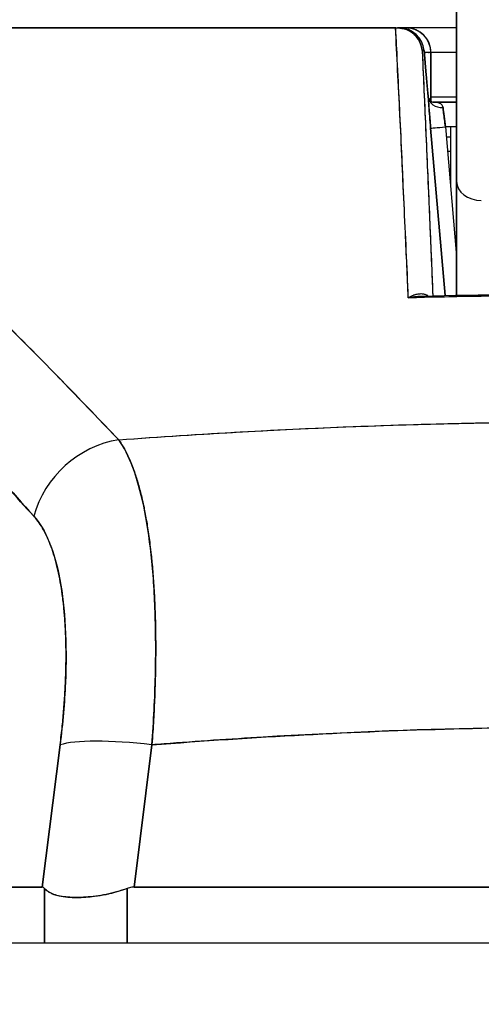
# Model space of a CAD drawing. Extents: x 785 to 1232, y 18 to 306.
# Tile 98 of 232: x 1038.605 to 1038.973, y 108.903 to 109.686. Entities that reach past the tile are written whole.
import ezdxf

# ---------------------------------------------------------------- set-up
doc = ezdxf.new("R2010")
doc.units = 0
doc.header["$LTSCALE"] = 4
doc.header["$MEASUREMENT"] = 0
doc.layers.get('0').update_dxf_attribs({"linetype": 'CONTINUOUS'})
doc.layers.get('DEFPOINTS').update_dxf_attribs({"linetype": 'CONTINUOUS'})
doc.styles.add('ROMANS', font='romans.shx')
doc.dimstyles.new('Default (ANSI)', dxfattribs={"dimscale": 20, "dimtxt": 0.07, "dimasz": 0.07, "dimexe": 0.125, "dimexo": 0.0625, "dimgap": 0.031496, "dimtad": 0, "dimtih": 1, "dimtoh": 1, "dimrnd": 1e-08, "dimzin": 0, "dimdsep": 46, "dimtxsty": 'ROMANS', "dimblk": 'Filled-1', "dimcen": 0.09, "dimdle": 0.393701, "dimclrd": 256, "dimclre": 256, "dimclrt": 256, "dimadec": 0, "dimazin": 0, "dimtfac": 0.928571, "dimtofl": 0, "dimtmove": 0, "dimatfit": 3, "dimfxl": 1, "dimtolj": 1, "dimtzin": 0, "dimlwd": -1, "dimlwe": -1, "dimarcsym": 0})

# ---------------------------------------------------------------- blocks, each defined once
blk = doc.blocks.new('Filled-1')
at = {"color": 0}
for p, q in [((0, 0), (-1, 0.17857)), ((-1, 0.17857), (-1, -0.17857)), ((-1, 0), (0, 0)), ((-1, -0.17857), (0, 0))]:
    blk.add_line(p, q, dxfattribs=at)
at = {"color": 0, "flags": 128}
blk.add_lwpolyline([(-1, -0.17857), (0, 0), (-1, 0.17857), (-1, -0.17857)], dxfattribs=at)
at = {"color": 0}
blk.add_solid([(-1, -0.17857), (0, 0), (-1, 0.17857), (-1, -0.17857)], dxfattribs=at)
blk = doc.blocks.new('*D11')
at = {"transparency": 16777216}
for p, q in [((1040.88786, 109.74667), (1040.88786, 116.19705)), ((1045.13786, 109.74667), (1045.13786, 116.19705)), ((1038.88786, 113.69705), (1036.64723, 113.69705)), ((1047.13786, 113.69705), (1049.13786, 113.69705))]:
    blk.add_line(p, q, dxfattribs=at)
at = {"layer": 'DEFPOINTS', "color": 0, "transparency": 16777216}
for p in [(1045.13786, 113.69705), (1040.88786, 108.49667), (1045.13786, 108.49667)]:
    blk.add_point(p, dxfattribs=at)
at = {"transparency": 16777216, "xscale": 2, "yscale": 2, "zscale": 2}
blk.add_blockref('Filled-1', (1040.88786, 113.69705), dxfattribs=at)
at = {"transparency": 16777216, "xscale": 2, "yscale": 2, "zscale": 2, "rotation": 180}
blk.add_blockref('Filled-1', (1045.13786, 113.69705), dxfattribs=at)
at = {"transparency": 16777216, "insert": (1032.96969, 113.69705), "char_height": 2, "attachment_point": 5, "style": 'ROMANS'}
blk.add_mtext('\\A1;4.25', dxfattribs=at)
blk = doc.blocks.new('*D13')
at = {"transparency": 16777216}
for p, q in [((1008.82536, 109.71542), (1008.82536, 123.99923)), ((1077.20036, 109.71542), (1077.20036, 123.99923)), ((1010.22536, 121.49923), (1032.85269, 121.49923)), ((1075.80036, 121.49923), (1053.17303, 121.49923))]:
    blk.add_line(p, q, dxfattribs=at)
at = {"layer": 'DEFPOINTS', "color": 0, "transparency": 16777216}
for p in [(1008.82536, 121.49923), (1008.82536, 108.46542), (1077.20036, 108.46542)]:
    blk.add_point(p, dxfattribs=at)
at = {"transparency": 16777216, "xscale": 1.400000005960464, "yscale": 1.400000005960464, "zscale": 1.400000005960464, "rotation": 180}
blk.add_blockref('Filled-1', (1008.82536, 121.49923), dxfattribs=at)
at = {"transparency": 16777216, "xscale": 1.400000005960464, "yscale": 1.400000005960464, "zscale": 1.400000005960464}
blk.add_blockref('Filled-1', (1077.20036, 121.49923), dxfattribs=at)
at = {"transparency": 16777216, "insert": (1043.01286, 121.49923), "char_height": 1.4, "attachment_point": 5, "style": 'ROMANS'}
blk.add_mtext('\\A1;\\fTahoma|b0|i0;\\H1.8200;(68.37)\\P\\fTahoma|b0|i0;\\H1.8200;OPENING WIDTH', dxfattribs=at)

msp = doc.modelspace()

# ---------------------------------------------------------------- hatches: boundary and pattern name
h = msp.add_hatch()
h.set_pattern_fill('ANSI31', color=256, scale=26, angle=90.00021, style=0)
h.set_pattern_definition([(135.0002, (777.5955, 28.138), (-2.29809, -2.298105), [])])
edge = h.paths.add_edge_path()
edge.add_line((1041.84236, 108.75367), (1041.84236, 108.70075))
edge.add_line((1041.84236, 108.70075), (1041.84236, 108.07642))
edge.add_line((1041.84236, 108.07642), (1041.94636, 108.07642))
edge.add_line((1041.94636, 108.07642), (1041.94636, 108.75367))
edge.add_ellipse((1041.74861, 108.75367), major_axis=(0.19775, 0), ratio=1, start_angle=0, end_angle=90)
edge.add_line((1041.74861, 108.95142), (1007.14411, 108.95142))
edge.add_ellipse((1007.14411, 108.75367), major_axis=(0, 0.19775), ratio=1, start_angle=0, end_angle=90)
edge.add_line((1006.94636, 108.75367), (1006.94636, 108.20142))
edge.add_line((1006.94636, 108.20142), (1007.05036, 108.20142))
edge.add_line((1007.05036, 108.20142), (1007.05036, 108.75367))
edge.add_ellipse((1007.14411, 108.75367), major_axis=(-0.09375, 0), ratio=1, start_angle=270, end_angle=360, ccw=False)
edge.add_line((1007.14411, 108.84742), (1008.23074, 108.84742))
edge.add_line((1008.23074, 108.84742), (1008.88699, 108.84742))
edge.add_line((1008.88699, 108.84742), (1041.07674, 108.84742))
edge.add_line((1041.07674, 108.84742), (1041.73299, 108.84742))
edge.add_line((1041.73299, 108.84742), (1041.74861, 108.84742))
edge.add_ellipse((1041.74861, 108.75367), major_axis=(0, 0.09375), ratio=1, start_angle=280.46359, end_angle=360, ccw=False)
edge.add_ellipse((1041.74861, 108.75367), major_axis=(0.09219, 0.01703), ratio=1, start_angle=349.53641, end_angle=360, ccw=False)

# ---------------------------------------------------------------- linework, layer by layer
for p, q in [((1038.95325, 109.72743), (1038.95325, 109.55757)), ((1038.23993, 109.67976), (1038.90471, 109.67976)), ((1038.90476, 109.67976), (1038.90614, 109.67976)), ((1038.90778, 109.67976), (1038.90614, 109.67976)), ((1038.90638, 109.67976), (1038.90778, 109.67976)), ((1038.91308, 109.67976), (1038.90778, 109.67976)), ((1038.91308, 109.67976), (1038.91312, 109.67976)), ((1038.91312, 109.67976), (1038.91308, 109.67976)), ((1038.95325, 109.67976), (1038.91312, 109.67976)), ((1038.92581, 109.66177), (1038.92739, 109.66177)), ((1038.92739, 109.66177), (1038.92581, 109.66177)), ((1038.92908, 109.64208), (1038.92739, 109.66177)), ((1038.92739, 109.66177), (1038.92908, 109.64208)), ((1038.92909, 109.64208), (1038.9274, 109.66176)), ((1038.90574, 109.66008), (1038.90557, 109.66008)), ((1038.90574, 109.66008), (1038.90557, 109.66008)), ((1038.93276, 109.66008), (1038.92754, 109.66008)), ((1038.93281, 109.66008), (1038.93276, 109.66008)), ((1038.93276, 109.66008), (1038.93281, 109.66008)), ((1038.93276, 109.62162), (1038.93276, 109.66008)), ((1038.93276, 109.66008), (1038.93276, 109.62162)), ((1038.9328, 109.62158), (1038.9328, 109.66008)), ((1038.93281, 109.66008), (1038.93281, 109.62158)), ((1038.95325, 109.66008), (1038.93281, 109.66008)), ((1038.9067, 109.64039), (1038.90658, 109.64039)), ((1038.90658, 109.64039), (1038.9067, 109.64039)), ((1038.95325, 109.62464), (1038.93281, 109.62464)), ((1038.90763, 109.62071), (1038.90765, 109.62071)), ((1038.95325, 109.62071), (1038.93452, 109.62071)), ((1038.93452, 109.62071), (1038.95325, 109.62071)), ((1038.94283, 109.61283), (1038.94283, 109.61283)), ((1038.93258, 109.60001), (1038.94406, 109.46682)), ((1038.94406, 109.46682), (1038.93258, 109.60001)), ((1038.95325, 109.60102), (1038.94436, 109.60102)), ((1038.94436, 109.60102), (1038.95325, 109.49784)), ((1038.94849, 109.60102), (1038.94849, 109.55312)), ((1038.93317, 109.59315), (1038.93317, 109.59315)), ((1038.94504, 109.59315), (1038.94849, 109.59315)), ((1038.93419, 109.58134), (1038.93419, 109.58134)), ((1038.94849, 109.58134), (1038.94606, 109.58134)), ((1038.95325, 109.55757), (1038.95325, 109.467)), ((1038.95325, 109.467), (1038.95325, 109.55757)), ((1038.93758, 109.54197), (1038.93758, 109.54197)), ((1038.93928, 109.52228), (1038.93928, 109.52228)), ((1038.87368, 109.36263), (1038.87368, 109.36264)), ((1038.87368, 109.36264), (1038.87368, 109.36263)), ((1038.71282, 109.14827), (1038.71281, 109.14827)), ((1038.64029, 109.13646), (1038.64028, 109.13646)), ((1038.71229, 109.13646), (1038.71228, 109.13646)), ((1038.63835, 109.11677), (1038.63836, 109.11677)), ((1038.71111, 109.11677), (1038.71112, 109.11677)), ((1038.63746, 109.10925), (1038.62327, 108.99607)), ((1038.62327, 108.99607), (1038.63746, 109.10925)), ((1038.6964, 108.99607), (1038.71058, 109.10925)), ((1038.71058, 109.10925), (1038.6964, 108.99607)), ((1038.63347, 109.0774), (1038.63347, 109.0774)), ((1038.63347, 109.0774), (1038.63347, 109.0774)), ((1038.63001, 109.04984), (1038.63001, 109.04984)), ((1038.63001, 109.04984), (1038.63001, 109.04984)), ((1038.62754, 109.03016), (1038.62754, 109.03016)), ((1038.13352, 108.99607), (1038.62327, 108.99607)), ((1038.62327, 108.99607), (1038.13352, 108.99607)), ((1038.62511, 108.95142), (1038.62511, 108.995)), ((1038.62511, 108.995), (1038.62511, 108.95142)), ((1038.69081, 108.95142), (1038.69081, 108.995)), ((1038.69081, 108.995), (1038.69081, 108.95142)), ((1038.6964, 108.99607), (1039.44133, 108.99607)), ((1039.44133, 108.99607), (1038.6964, 108.99607)), ((1041.74861, 108.95142), (1007.14411, 108.95142))]:
    msp.add_line(p, q)
for centre, start, end in [((1038.90778, 109.66008), 4.90609, 90), ((1038.91308, 109.66008), 0, 90), ((1038.91308, 109.66008), 0, 90), ((1038.91312, 109.66008), 0, 90), ((1038.64813, 109.04984), 196.86722, 196.87199)]:
    msp.add_arc(centre, 0.01969, start, end)
for centre, major_axis, ratio, start_param, end_param in [((1038.90652, 109.6798), (0.00659, 0), 0.006026, 4.441068, 4.654433), ((1038.90778, 109.66008), (0, 0.01969), 0.202676, 6.269652, 6.283185), ((1038.90778, 109.66008), (-0.00169, 0.01961), 0.999866, 4.712389, 6.197248), ((1038.90778, 109.66008), (0, 0.01968), 0.999864, 4.798326, 6.283185), ((1038.91308, 109.66008), (0, 0.01969), 0.24366, 0, 0.217987), ((1038.90948, 109.64039), (-0.01961, -0.00168), 0.017508, 2.643581, 2.643603), ((1038.90948, 109.64039), (0.01961, 0.00168), 0.017595, 5.785162, 5.785185), ((1038.90947, 109.64039), (0.01961, 0.00168), 0.017515, 0.000005, 0.016019), ((1038.90947, 109.64039), (0.01961, 0.00168), 0.017609, 6.283182, 6.299592), ((1038.94243, 109.62555), (-0.01179, -0.00077), 0.778131, 0.026257, 1.520475), ((1038.94243, 109.62555), (-0.01179, -0.00077), 0.778116, 0.028297, 1.520566), ((1038.94487, 109.601), (0.00272, -0.01971), 0.025108, 3.816088, 4.707812), ((1038.94435, 109.60102), (-0.01177, -0.00101), 0.000109, 0.016404, 1.572065), ((1038.94435, 109.60102), (-0.01177, -0.00101), 0.000109, 0.016402, 1.572065), ((1038.97294, 109.55757), (-0.01969, 0), 0.765674, 0, 1.570796), ((1038.97294, 109.55757), (-0.01969, 0), 0.765674, 0, 1.570796), ((1038.85307, 109.36169), (0.01968, -0.00007), 0.939169, 0.05264, 0.052839), ((1038.85307, 109.36169), (0.01968, -0.00007), 0.939169, 0.052661, 0.05286), ((1038.68976, 109.27754), (-0.05789, -0.05337), 0.919457, 4.083149, 5.314064), ((1038.68976, 109.27754), (0.05789, 0.05337), 0.919454, 0.941555, 2.172466), ((1039.07136, 109.14827), (0.50787, 0), 0.00001, 3.701895, 3.701908), ((1038.71068, 109.09557), (-0.07813, 0.00979), 0.172189, 4.735229, 5.947874), ((1038.71068, 109.09557), (-0.07813, 0.00979), 0.172189, 4.735229, 5.947875)]:
    msp.add_ellipse(centre, major_axis=major_axis, ratio=ratio, start_param=start_param, end_param=end_param)
for points, knots in [([(1038.95325, 109.55757), (1038.95325, 109.56735), (1038.95325, 109.57789), (1038.95325, 109.58929), (1038.95325, 109.60068), (1038.95325, 109.61292), (1038.95325, 109.62576), (1038.95325, 109.6386), (1038.95325, 109.65205), (1038.95325, 109.666), (1038.95325, 109.67995), (1038.95325, 109.69441), (1038.95325, 109.70903), (1038.95325, 109.71513), (1038.95325, 109.72126), (1038.95325, 109.72743)], [0, 0, 0, 0, 0.2, 0.2, 0.2, 0.4, 0.4, 0.4, 0.6, 0.6, 0.6, 0.8, 0.8, 0.8, 0.8833843, 0.8833843, 0.8833843, 0.8833843]), ([(1038.90476, 109.67976), (1038.85601, 109.67976), (1038.80871, 109.67976), (1038.76255, 109.67976), (1038.71639, 109.67976), (1038.67138, 109.67976), (1038.6284, 109.67976), (1038.58542, 109.67976), (1038.54447, 109.67976), (1038.50602, 109.67976), (1038.46757, 109.67976), (1038.43163, 109.67976), (1038.39865, 109.67976), (1038.36567, 109.67976), (1038.33565, 109.67976), (1038.30914, 109.67976), (1038.28262, 109.67976), (1038.25961, 109.67976), (1038.23993, 109.67976)], [0, 0, 0, 0, 0.166667, 0.166667, 0.166667, 0.333333, 0.333333, 0.333333, 0.5, 0.5, 0.5, 0.666667, 0.666667, 0.666667, 0.833333, 0.833333, 0.833333, 1, 1, 1, 1]), ([(1038.91474, 109.46493), (1038.91389, 109.49024), (1038.91259, 109.51516), (1038.91144, 109.53959), (1038.91029, 109.56402), (1038.90929, 109.58795), (1038.90811, 109.61134), (1038.90693, 109.63473), (1038.90556, 109.65757), (1038.90471, 109.67976)], [0, 0, 0, 0, 0.333333, 0.333333, 0.333333, 0.666667, 0.666667, 0.666667, 1, 1, 1, 1]), ([(1038.91474, 109.46493), (1038.91401, 109.48194), (1038.91325, 109.49914), (1038.91248, 109.51655), (1038.91136, 109.54158), (1038.91019, 109.56701), (1038.90898, 109.59284), (1038.90788, 109.61616), (1038.90674, 109.6398), (1038.90556, 109.66371), (1038.90529, 109.66905), (1038.90503, 109.6744), (1038.90476, 109.67976)], [0, 0, 0, 0, 0.248384, 0.248384, 0.248384, 0.605524, 0.605524, 0.605524, 0.928029, 0.928029, 0.928029, 1, 1, 1, 1]), ([(1038.92581, 109.66177), (1038.92559, 109.66423), (1038.9249, 109.66664), (1038.9238, 109.66884), (1038.9227, 109.67104), (1038.92119, 109.67302), (1038.91939, 109.67465), (1038.91758, 109.67629), (1038.91547, 109.67758), (1038.91321, 109.67845), (1038.91095, 109.67932), (1038.90854, 109.67976), (1038.90614, 109.67976)], [0, 0, 0, 0, 0.25, 0.25, 0.25, 0.5, 0.5, 0.5, 0.75, 0.75, 0.75, 1, 1, 1, 1]), ([(1038.90614, 109.67976), (1038.90849, 109.67976), (1038.91095, 109.67932), (1038.91322, 109.67845), (1038.9155, 109.67757), (1038.9176, 109.67628), (1038.9194, 109.67464), (1038.9212, 109.67301), (1038.92271, 109.67103), (1038.92381, 109.66883), (1038.92492, 109.66662), (1038.9256, 109.66417), (1038.92581, 109.66177)], [0, 0, 0, 0, 0.25, 0.25, 0.25, 0.5, 0.5, 0.5, 0.75, 0.75, 0.75, 1, 1, 1, 1]), ([(1038.93281, 109.66008), (1038.93281, 109.66263), (1038.93229, 109.66524), (1038.9313, 109.66763), (1038.93031, 109.67002), (1038.92885, 109.67219), (1038.92702, 109.67402), (1038.92519, 109.67584), (1038.92298, 109.67731), (1038.92061, 109.67828), (1038.91823, 109.67926), (1038.91569, 109.67976), (1038.91312, 109.67976)], [0, 0, 0, 0, 0.25, 0.25, 0.25, 0.5, 0.5, 0.5, 0.75, 0.75, 0.75, 1, 1, 1, 1]), ([(1038.26768, 109.66729), (1038.28094, 109.6645), (1038.29406, 109.6608), (1038.30707, 109.6562), (1038.32009, 109.6516), (1038.33301, 109.6461), (1038.34603, 109.63973), (1038.35904, 109.63336), (1038.37216, 109.62612), (1038.38552, 109.61797), (1038.39887, 109.60982), (1038.41245, 109.60076), (1038.42642, 109.59073), (1038.44039, 109.5807), (1038.45473, 109.5697), (1038.4696, 109.55762), (1038.48448, 109.54553), (1038.49988, 109.53238), (1038.51597, 109.518), (1038.53206, 109.50362), (1038.54885, 109.48802), (1038.56655, 109.47105), (1038.58425, 109.45407), (1038.60288, 109.43571), (1038.62241, 109.41584), (1038.64193, 109.39597), (1038.66236, 109.37459), (1038.68416, 109.35199)], [0, 0, 0, 0, 0.111111, 0.111111, 0.111111, 0.222222, 0.222222, 0.222222, 0.333333, 0.333333, 0.333333, 0.444444, 0.444444, 0.444444, 0.555556, 0.555556, 0.555556, 0.666667, 0.666667, 0.666667, 0.777778, 0.777778, 0.777778, 0.888889, 0.888889, 0.888889, 1, 1, 1, 1]), ([(1038.26768, 109.66729), (1038.27227, 109.66634), (1038.27688, 109.66527), (1038.28153, 109.66407), (1038.2861, 109.66288), (1038.29071, 109.66157), (1038.29534, 109.66013), (1038.29991, 109.65871), (1038.3045, 109.65717), (1038.30912, 109.6555), (1038.31369, 109.65384), (1038.31829, 109.65206), (1038.32291, 109.65017), (1038.32749, 109.64828), (1038.33209, 109.64628), (1038.33671, 109.64416), (1038.34131, 109.64205), (1038.34593, 109.63982), (1038.35057, 109.63748), (1038.35475, 109.63537), (1038.35896, 109.63316), (1038.36318, 109.63087), (1038.36362, 109.63063), (1038.36406, 109.63039), (1038.36451, 109.63014), (1038.36917, 109.62759), (1038.37385, 109.62492), (1038.37854, 109.62215), (1038.38325, 109.61937), (1038.38797, 109.61649), (1038.39271, 109.6135), (1038.39746, 109.6105), (1038.40223, 109.6074), (1038.40702, 109.60419), (1038.41183, 109.60097), (1038.41666, 109.59764), (1038.42151, 109.59422), (1038.42639, 109.59077), (1038.43129, 109.58722), (1038.43621, 109.58358), (1038.44118, 109.5799), (1038.44616, 109.57613), (1038.45116, 109.57225), (1038.45571, 109.56873), (1038.46029, 109.56512), (1038.46488, 109.56143), (1038.46537, 109.56103), (1038.46587, 109.56063), (1038.46637, 109.56023), (1038.47152, 109.55608), (1038.47669, 109.55184), (1038.48188, 109.5475), (1038.48715, 109.5431), (1038.49243, 109.53861), (1038.49774, 109.53403), (1038.50312, 109.52937), (1038.50853, 109.52463), (1038.51396, 109.5198), (1038.51949, 109.51488), (1038.52504, 109.50987), (1038.5306, 109.50478), (1038.53628, 109.49959), (1038.54198, 109.49431), (1038.5477, 109.48895), (1038.55354, 109.48347), (1038.5594, 109.47791), (1038.56529, 109.47226), (1038.56756, 109.47008), (1038.56983, 109.46789), (1038.57211, 109.46569), (1038.57587, 109.46205), (1038.57964, 109.45839), (1038.58342, 109.45469), (1038.58963, 109.4486), (1038.59588, 109.44244), (1038.60214, 109.43619), (1038.60857, 109.42978), (1038.61503, 109.42329), (1038.62151, 109.41673), (1038.62818, 109.40997), (1038.63487, 109.40315), (1038.64159, 109.39625), (1038.64851, 109.38914), (1038.65546, 109.38195), (1038.66243, 109.3747), (1038.66965, 109.3672), (1038.67688, 109.35963), (1038.68416, 109.35199)], [0, 0, 0, 0, 0.037382, 0.037382, 0.037382, 0.074234, 0.074234, 0.074234, 0.110636, 0.110636, 0.110636, 0.146671, 0.146671, 0.146671, 0.182417, 0.182417, 0.182417, 0.217957, 0.217957, 0.217957, 0.25, 0.25, 0.25, 0.253368, 0.253368, 0.253368, 0.288725, 0.288725, 0.288725, 0.324095, 0.324095, 0.324095, 0.359547, 0.359547, 0.359547, 0.39515, 0.39515, 0.39515, 0.430974, 0.430974, 0.430974, 0.467089, 0.467089, 0.467089, 0.5, 0.5, 0.5, 0.503564, 0.503564, 0.503564, 0.540473, 0.540473, 0.540473, 0.577897, 0.577897, 0.577897, 0.615918, 0.615918, 0.615918, 0.654622, 0.654622, 0.654622, 0.694093, 0.694093, 0.694093, 0.734423, 0.734423, 0.734423, 0.75, 0.75, 0.75, 0.775706, 0.775706, 0.775706, 0.818036, 0.818036, 0.818036, 0.861515, 0.861515, 0.861515, 0.906243, 0.906243, 0.906243, 0.952322, 0.952322, 0.952322, 1, 1, 1, 1]), ([(1038.92581, 109.66177), (1038.92691, 109.63753), (1038.92797, 109.61392), (1038.92898, 109.59099), (1038.92999, 109.56806), (1038.93096, 109.54581), (1038.93189, 109.52409), (1038.93273, 109.50448), (1038.93354, 109.48531), (1038.93432, 109.46661)], [0, 0, 0, 0, 0.3333333, 0.3333333, 0.3333333, 0.6666667, 0.6666667, 0.6666667, 0.9675064, 0.9675064, 0.9675064, 0.9675064]), ([(1038.92581, 109.66177), (1038.92603, 109.65688), (1038.92625, 109.65201), (1038.92647, 109.64718), (1038.92734, 109.62802), (1038.92817, 109.60927), (1038.92898, 109.59096), (1038.9292, 109.58602), (1038.92942, 109.5811), (1038.92963, 109.57622), (1038.93041, 109.55846), (1038.93116, 109.5411), (1038.93189, 109.52407), (1038.93224, 109.51591), (1038.93259, 109.50783), (1038.93293, 109.49983), (1038.9334, 109.4886), (1038.93387, 109.47753), (1038.93432, 109.46661)], [0, 0, 0, 0, 0.0671961, 0.0671961, 0.0671961, 0.3333333, 0.3333333, 0.3333333, 0.4052229, 0.4052229, 0.4052229, 0.6666667, 0.6666667, 0.6666667, 0.7918395, 0.7918395, 0.7918395, 0.967502, 0.967502, 0.967502, 0.967502]), ([(1038.93276, 109.66008), (1038.93276, 109.66014), (1038.93233, 109.66008), (1038.93149, 109.66007), (1038.93065, 109.66006), (1038.92937, 109.66009), (1038.92777, 109.66009), (1038.9277, 109.66009), (1038.92762, 109.66009), (1038.92754, 109.66009)], [0, 0, 0, 0, 0.2, 0.2, 0.2, 0.4, 0.4, 0.4, 0.4096499, 0.4096499, 0.4096499, 0.4096499]), ([(1038.24747, 109.64216), (1038.27449, 109.6304), (1038.30235, 109.61365), (1038.33092, 109.59121), (1038.3595, 109.56878), (1038.3888, 109.54067), (1038.41916, 109.50894), (1038.44952, 109.47721), (1038.48094, 109.44186), (1038.5138, 109.4053), (1038.54665, 109.36874), (1038.58094, 109.33098), (1038.61654, 109.29121)], [0, 0, 0, 0, 0.25, 0.25, 0.25, 0.5, 0.5, 0.5, 0.75, 0.75, 0.75, 1, 1, 1, 1]), ([(1038.61654, 109.29121), (1038.60953, 109.29882), (1038.60252, 109.30646), (1038.59553, 109.31413), (1038.5889, 109.32141), (1038.58227, 109.32873), (1038.57565, 109.33607), (1038.56934, 109.34307), (1038.56304, 109.35009), (1038.55674, 109.35712), (1038.55073, 109.36384), (1038.54472, 109.37057), (1038.53871, 109.37731), (1038.53297, 109.38376), (1038.52723, 109.39021), (1038.52148, 109.39666), (1038.51598, 109.40284), (1038.51048, 109.40902), (1038.50497, 109.41519), (1038.49969, 109.42112), (1038.4944, 109.42704), (1038.48911, 109.43294), (1038.48403, 109.43862), (1038.47894, 109.44428), (1038.47384, 109.44992), (1038.46893, 109.45536), (1038.46402, 109.46078), (1038.45909, 109.46617), (1038.45434, 109.47137), (1038.44959, 109.47655), (1038.44482, 109.4817), (1038.44235, 109.48437), (1038.43988, 109.48703), (1038.4374, 109.48968), (1038.43526, 109.49197), (1038.43312, 109.49425), (1038.43097, 109.49653), (1038.42649, 109.50129), (1038.422, 109.50601), (1038.41749, 109.51068), (1038.41312, 109.51522), (1038.40874, 109.51972), (1038.40435, 109.52417), (1038.40007, 109.5285), (1038.39579, 109.53278), (1038.39149, 109.537), (1038.3873, 109.54112), (1038.3831, 109.54519), (1038.37888, 109.5492), (1038.37477, 109.55312), (1038.37064, 109.55698), (1038.36649, 109.56077), (1038.36243, 109.56448), (1038.35836, 109.56813), (1038.35427, 109.57172), (1038.35026, 109.57523), (1038.34624, 109.57867), (1038.3422, 109.58205), (1038.33823, 109.58536), (1038.33424, 109.5886), (1038.33024, 109.59176), (1038.3263, 109.59487), (1038.32234, 109.5979), (1038.31836, 109.60086), (1038.31444, 109.60376), (1038.3105, 109.60659), (1038.30654, 109.60933), (1038.30264, 109.61204), (1038.29871, 109.61465), (1038.29476, 109.61718), (1038.29085, 109.61968), (1038.28692, 109.62209), (1038.28297, 109.6244), (1038.27906, 109.62669), (1038.27513, 109.62888), (1038.27118, 109.63097), (1038.26726, 109.63305), (1038.26331, 109.63502), (1038.25935, 109.63689), (1038.25541, 109.63875), (1038.25145, 109.64051), (1038.24747, 109.64216)], [0, 0, 0, 0, 0.058373, 0.058373, 0.058373, 0.113771, 0.113771, 0.113771, 0.166588, 0.166588, 0.166588, 0.217025, 0.217025, 0.217025, 0.265271, 0.265271, 0.265271, 0.311506, 0.311506, 0.311506, 0.355892, 0.355892, 0.355892, 0.398581, 0.398581, 0.398581, 0.439711, 0.439711, 0.439711, 0.479413, 0.479413, 0.479413, 0.5, 0.5, 0.5, 0.517807, 0.517807, 0.517807, 0.555021, 0.555021, 0.555021, 0.59116, 0.59116, 0.59116, 0.62632, 0.62632, 0.62632, 0.660593, 0.660593, 0.660593, 0.694065, 0.694065, 0.694065, 0.726815, 0.726815, 0.726815, 0.75892, 0.75892, 0.75892, 0.79045, 0.79045, 0.79045, 0.821471, 0.821471, 0.821471, 0.852043, 0.852043, 0.852043, 0.882223, 0.882223, 0.882223, 0.912065, 0.912065, 0.912065, 0.941613, 0.941613, 0.941613, 0.970914, 0.970914, 0.970914, 1, 1, 1, 1]), ([(1038.93066, 109.62454), (1038.93054, 109.62587), (1038.93041, 109.62724), (1038.93028, 109.62864), (1038.93023, 109.62913), (1038.93019, 109.62962), (1038.93014, 109.63012), (1038.92997, 109.63204), (1038.92979, 109.63401), (1038.92961, 109.63601), (1038.92949, 109.63738), (1038.92937, 109.63876), (1038.92925, 109.64015), (1038.9292, 109.6408), (1038.92914, 109.64144), (1038.92908, 109.64208)], [0, 0, 0, 0, 0.246649, 0.246649, 0.246649, 0.333333, 0.333333, 0.333333, 0.666667, 0.666667, 0.666667, 0.894856, 0.894856, 0.894856, 1, 1, 1, 1]), ([(1038.93066, 109.62453), (1038.93049, 109.62637), (1038.93031, 109.62825), (1038.93014, 109.63016), (1038.92997, 109.63207), (1038.92979, 109.63401), (1038.92962, 109.636), (1038.92944, 109.63798), (1038.92926, 109.64001), (1038.92908, 109.64208)], [0, 0, 0, 0, 0.333333, 0.333333, 0.333333, 0.666667, 0.666667, 0.666667, 1, 1, 1, 1]), ([(1038.92909, 109.64208), (1038.92944, 109.63793), (1038.92982, 109.63371), (1038.93033, 109.62807), (1038.93049, 109.62642), (1038.93064, 109.62482)], [0, 0, 0, 0, 0.03173412, 0.03173412, 0.04532654, 0.04532654, 0.04532654, 0.04532654]), ([(1038.93064, 109.62481), (1038.93064, 109.62475), (1038.93065, 109.62469), (1038.93065, 109.62463), (1038.93065, 109.62461), (1038.93066, 109.62459), (1038.93066, 109.62457)], [0.97549925, 0.97549925, 0.97549925, 0.97549925, 0.99205726, 0.99205726, 0.99205726, 0.99753086, 0.99753086, 0.99753086, 0.99753086]), ([(1038.93064, 109.6248), (1038.93065, 109.62476), (1038.93066, 109.62465), (1038.93077, 109.62427), (1038.9309, 109.62393), (1038.93137, 109.62306), (1038.93178, 109.62251), (1038.93261, 109.62172), (1038.93299, 109.62143), (1038.93372, 109.62099), (1038.93407, 109.62085), (1038.93451, 109.6207), (1038.93463, 109.62068), (1038.93463, 109.62068)], [0.00214822, 0.00214822, 0.00214822, 0.00214822, 0.00675894, 0.00675894, 0.01366908, 0.01366908, 0.02324025, 0.02324025, 0.03032399, 0.03032399, 0.03761099, 0.03761099, 0.04425918, 0.04425918, 0.04425918, 0.04425918]), ([(1038.93066, 109.62454), (1038.93069, 109.6241), (1038.93072, 109.62364), (1038.93075, 109.62317), (1038.93083, 109.62206), (1038.93091, 109.62085), (1038.93101, 109.61957), (1038.93105, 109.61895), (1038.9311, 109.61832), (1038.93115, 109.61767), (1038.93121, 109.6168), (1038.93128, 109.6159), (1038.93135, 109.61497), (1038.93149, 109.61316), (1038.93164, 109.61126), (1038.9318, 109.60929), (1038.93198, 109.6071), (1038.93217, 109.60483), (1038.93236, 109.60255), (1038.93244, 109.6017), (1038.93251, 109.60086), (1038.93258, 109.60001)], [0.0000951, 0.0000951, 0.0000951, 0.0000951, 0.0748172, 0.0748172, 0.0748172, 0.2498586, 0.2498586, 0.2498586, 0.3333333, 0.3333333, 0.3333333, 0.446037, 0.446037, 0.446037, 0.6655921, 0.6655921, 0.6655921, 0.9099218, 0.9099218, 0.9099218, 1, 1, 1, 1]), ([(1038.93258, 109.60001), (1038.93231, 109.6032), (1038.93205, 109.60624), (1038.93181, 109.60922), (1038.93157, 109.61219), (1038.93134, 109.61509), (1038.93115, 109.61767), (1038.93095, 109.62025), (1038.93079, 109.62251), (1038.93066, 109.62453)], [0, 0, 0, 0, 0.333333, 0.333333, 0.333333, 0.666667, 0.666667, 0.666667, 1, 1, 1, 1]), ([(1038.94244, 109.61635), (1038.94238, 109.61688), (1038.94225, 109.61737), (1038.94203, 109.61781), (1038.94183, 109.61823), (1038.94155, 109.6186), (1038.94121, 109.61892), (1038.94086, 109.61924), (1038.94045, 109.61952), (1038.93997, 109.61974), (1038.93949, 109.61997), (1038.93895, 109.62016), (1038.93836, 109.6203), (1038.93777, 109.62044), (1038.93714, 109.62054), (1038.93647, 109.6206), (1038.93585, 109.62066), (1038.9352, 109.6207), (1038.93453, 109.62071)], [0, 0, 0, 0, 0.1694451, 0.1694451, 0.1694451, 0.3306164, 0.3306164, 0.3306164, 0.4926897, 0.4926897, 0.4926897, 0.656163, 0.656163, 0.656163, 0.8193012, 0.8193012, 0.8193012, 0.9719516, 0.9719516, 0.9719516, 0.9719516]), ([(1038.94244, 109.61635), (1038.94235, 109.61734), (1038.94198, 109.61816), (1038.94131, 109.61882), (1038.94064, 109.61948), (1038.93967, 109.61996), (1038.93847, 109.62027), (1038.93736, 109.62055), (1038.93606, 109.62069), (1038.93454, 109.62071)], [0, 0, 0, 0, 0.3333333, 0.3333333, 0.3333333, 0.6666667, 0.6666667, 0.6666667, 0.9751316, 0.9751316, 0.9751316, 0.9751316]), ([(1038.94436, 109.60102), (1038.94408, 109.60299), (1038.94383, 109.60495), (1038.94359, 109.60681), (1038.94334, 109.60868), (1038.94312, 109.61046), (1038.94292, 109.61207), (1038.94273, 109.61368), (1038.94257, 109.61513), (1038.94244, 109.61635)], [0, 0, 0, 0, 0.333333, 0.333333, 0.333333, 0.666667, 0.666667, 0.666667, 1, 1, 1, 1]), ([(1038.93037, 109.46652), (1038.92922, 109.46724), (1038.92785, 109.46775), (1038.92639, 109.46795), (1038.9247, 109.46818), (1038.92291, 109.46801), (1038.92094, 109.46753), (1038.91897, 109.46704), (1038.91682, 109.46619), (1038.91474, 109.46493)], [0.0445962, 0.0445962, 0.0445962, 0.0445962, 0.3333333, 0.3333333, 0.3333333, 0.6666667, 0.6666667, 0.6666667, 1, 1, 1, 1]), ([(1038.93039, 109.46652), (1038.93004, 109.46675), (1038.92968, 109.46695), (1038.9293, 109.46712), (1038.92859, 109.46745), (1038.92786, 109.46768), (1038.9271, 109.46783), (1038.92627, 109.46799), (1038.92542, 109.46806), (1038.92455, 109.46804), (1038.9236, 109.46802), (1038.92263, 109.4679), (1038.92165, 109.46769), (1038.92057, 109.46747), (1038.91948, 109.46713), (1038.91838, 109.4667), (1038.91718, 109.46622), (1038.91596, 109.46563), (1038.91474, 109.46493)], [0.0366826, 0.0366826, 0.0366826, 0.0366826, 0.1140411, 0.1140411, 0.1140411, 0.2600291, 0.2600291, 0.2600291, 0.4189958, 0.4189958, 0.4189958, 0.5939821, 0.5939821, 0.5939821, 0.7868988, 0.7868988, 0.7868988, 1, 1, 1, 1]), ([(1039.22429, 109.46493), (1039.18989, 109.46581), (1039.15557, 109.4664), (1039.12116, 109.46669), (1039.08675, 109.46699), (1039.05226, 109.46699), (1039.01785, 109.46669), (1038.98345, 109.4664), (1038.94913, 109.46581), (1038.91474, 109.46493)], [0, 0, 0, 0, 0.333333, 0.333333, 0.333333, 0.666667, 0.666667, 0.666667, 1, 1, 1, 1]), ([(1039.22429, 109.46493), (1039.17245, 109.46626), (1039.12056, 109.46693), (1039.06867, 109.46693), (1039.01734, 109.46692), (1038.96602, 109.46625), (1038.91474, 109.46493)], [0, 0, 0, 0, 0.502733, 0.502733, 0.502733, 1, 1, 1, 1]), ([(1038.91474, 109.46493), (1038.9167, 109.46542), (1038.91864, 109.46578), (1038.92052, 109.46602), (1038.92191, 109.4662), (1038.92328, 109.46632), (1038.92461, 109.46637), (1038.92487, 109.46638), (1038.92513, 109.46639), (1038.92539, 109.4664)], [0, 0, 0, 0, 0.1913802, 0.1913802, 0.1913802, 0.3333333, 0.3333333, 0.3333333, 0.3614669, 0.3614669, 0.3614669, 0.3614669]), ([(1038.91475, 109.46493), (1038.91823, 109.46575), (1038.92151, 109.46624), (1038.9246, 109.46637), (1038.92487, 109.46638), (1038.92513, 109.46639), (1038.92539, 109.4664)], [0.0001972, 0.0001972, 0.0001972, 0.0001972, 0.3333333, 0.3333333, 0.3333333, 0.3616045, 0.3616045, 0.3616045, 0.3616045]), ([(1038.68416, 109.35199), (1038.71704, 109.35441), (1038.74988, 109.35653), (1038.78262, 109.35835), (1038.83629, 109.36134), (1038.88968, 109.36349), (1038.94246, 109.36481), (1038.95232, 109.36506), (1038.96216, 109.36527), (1038.97198, 109.36546), (1039.03625, 109.36669), (1039.09983, 109.36671), (1039.1641, 109.3655), (1039.17466, 109.36531), (1039.18524, 109.36508), (1039.19584, 109.36481), (1039.24806, 109.36351), (1039.30087, 109.36138), (1039.35396, 109.35845), (1039.38727, 109.35661), (1039.4207, 109.35445), (1039.45415, 109.35199)], [0, 0, 0, 0, 0.126313, 0.126313, 0.126313, 0.333333, 0.333333, 0.333333, 0.371996, 0.371996, 0.371996, 0.62508, 0.62508, 0.62508, 0.666667, 0.666667, 0.666667, 0.871465, 0.871465, 0.871465, 1, 1, 1, 1]), ([(1038.68416, 109.35199), (1038.749, 109.35676), (1038.81292, 109.36035), (1038.87694, 109.36276), (1038.94095, 109.36517), (1039.00506, 109.36639), (1039.06916, 109.36639), (1039.13326, 109.36639), (1039.19737, 109.36517), (1039.26139, 109.36276), (1039.3254, 109.36035), (1039.38933, 109.35676), (1039.45415, 109.35199)], [0, 0, 0, 0, 0.25, 0.25, 0.25, 0.5, 0.5, 0.5, 0.75, 0.75, 0.75, 1, 1, 1, 1]), ([(1038.68416, 109.35199), (1038.6847, 109.35124), (1038.68522, 109.35048), (1038.68574, 109.34968), (1038.68709, 109.34762), (1038.68839, 109.34538), (1038.68965, 109.34297), (1038.69091, 109.34055), (1038.69213, 109.33796), (1038.6933, 109.3352), (1038.694, 109.33354), (1038.69469, 109.33181), (1038.69536, 109.33002), (1038.6958, 109.32885), (1038.69624, 109.32765), (1038.69666, 109.32642), (1038.69774, 109.32333), (1038.69876, 109.32008), (1038.69974, 109.31667), (1038.70072, 109.31326), (1038.70165, 109.30969), (1038.70252, 109.30597), (1038.70305, 109.30376), (1038.70355, 109.30149), (1038.70404, 109.29917), (1038.70437, 109.29759), (1038.70469, 109.29599), (1038.70501, 109.29437), (1038.70578, 109.29036), (1038.70651, 109.2862), (1038.70719, 109.28191), (1038.70786, 109.27762), (1038.70848, 109.27319), (1038.70905, 109.26863), (1038.70939, 109.26596), (1038.7097, 109.26324), (1038.71, 109.26048), (1038.71021, 109.25853), (1038.71041, 109.25656), (1038.7106, 109.25456), (1038.71107, 109.24975), (1038.71148, 109.24481), (1038.71184, 109.23976), (1038.71219, 109.23471), (1038.7125, 109.22954), (1038.71274, 109.22427), (1038.71289, 109.22124), (1038.71301, 109.21818), (1038.71312, 109.21509), (1038.7132, 109.21279), (1038.71327, 109.21048), (1038.71333, 109.20816), (1038.71347, 109.20269), (1038.71355, 109.19712), (1038.71358, 109.19146), (1038.71361, 109.1858), (1038.71359, 109.18005), (1038.71351, 109.17422), (1038.71346, 109.17091), (1038.7134, 109.16758), (1038.71332, 109.16423), (1038.71326, 109.16166), (1038.71319, 109.15907), (1038.71311, 109.15647), (1038.71292, 109.15048), (1038.71267, 109.14442), (1038.71237, 109.13829), (1038.71207, 109.13216), (1038.71172, 109.12597), (1038.71131, 109.11973), (1038.71108, 109.11625), (1038.71084, 109.11275), (1038.71058, 109.10925)], [0, 0, 0, 0, 0.021607, 0.021607, 0.021607, 0.077357, 0.077357, 0.077357, 0.133054, 0.133054, 0.133054, 0.166667, 0.166667, 0.166667, 0.188734, 0.188734, 0.188734, 0.244434, 0.244434, 0.244434, 0.300147, 0.300147, 0.300147, 0.333333, 0.333333, 0.333333, 0.355862, 0.355862, 0.355862, 0.411578, 0.411578, 0.411578, 0.467311, 0.467311, 0.467311, 0.5, 0.5, 0.5, 0.523075, 0.523075, 0.523075, 0.57886, 0.57886, 0.57886, 0.634636, 0.634636, 0.634636, 0.666667, 0.666667, 0.666667, 0.69037, 0.69037, 0.69037, 0.746068, 0.746068, 0.746068, 0.801783, 0.801783, 0.801783, 0.833333, 0.833333, 0.833333, 0.85749, 0.85749, 0.85749, 0.913181, 0.913181, 0.913181, 0.968909, 0.968909, 0.968909, 1, 1, 1, 1]), ([(1038.71058, 109.10925), (1038.712, 109.12796), (1038.7129, 109.14647), (1038.71332, 109.16423), (1038.71374, 109.18198), (1038.71367, 109.19898), (1038.71312, 109.21509), (1038.71256, 109.23119), (1038.71152, 109.2464), (1038.71, 109.26048), (1038.70848, 109.27456), (1038.70649, 109.28753), (1038.70404, 109.29917), (1038.70159, 109.31082), (1038.69868, 109.32115), (1038.69536, 109.33003), (1038.69204, 109.3389), (1038.6883, 109.3463), (1038.68416, 109.35199)], [0, 0, 0, 0, 0.166667, 0.166667, 0.166667, 0.333333, 0.333333, 0.333333, 0.5, 0.5, 0.5, 0.666667, 0.666667, 0.666667, 0.833333, 0.833333, 0.833333, 1, 1, 1, 1]), ([(1038.61654, 109.29121), (1038.6213, 109.28592), (1038.62541, 109.27911), (1038.62887, 109.27066), (1038.63234, 109.26221), (1038.63516, 109.25213), (1038.63729, 109.24075), (1038.63943, 109.22938), (1038.64087, 109.21671), (1038.64161, 109.20294), (1038.64235, 109.18916), (1038.64239, 109.17426), (1038.6417, 109.15861), (1038.64101, 109.14295), (1038.63959, 109.12654), (1038.63746, 109.10925)], [0, 0, 0, 0, 0.2, 0.2, 0.2, 0.4, 0.4, 0.4, 0.6, 0.6, 0.6, 0.8, 0.8, 0.8, 1, 1, 1, 1]), ([(1038.63746, 109.10925), (1038.63779, 109.11188), (1038.6381, 109.11452), (1038.6384, 109.11714), (1038.63893, 109.12183), (1038.63941, 109.12649), (1038.63983, 109.13111), (1038.64025, 109.13571), (1038.64061, 109.14027), (1038.64092, 109.14479), (1038.64123, 109.14928), (1038.64148, 109.15373), (1038.64168, 109.15813), (1038.64187, 109.16251), (1038.64201, 109.16683), (1038.6421, 109.17109), (1038.64218, 109.17534), (1038.64221, 109.17952), (1038.64218, 109.18363), (1038.64215, 109.18774), (1038.64207, 109.19178), (1038.64193, 109.19573), (1038.64179, 109.19969), (1038.6416, 109.20357), (1038.64135, 109.20736), (1038.6411, 109.21115), (1038.64079, 109.21485), (1038.64043, 109.21846), (1038.64028, 109.22003), (1038.64011, 109.22159), (1038.63993, 109.22312), (1038.6397, 109.22511), (1038.63946, 109.22708), (1038.63919, 109.22901), (1038.63872, 109.23243), (1038.6382, 109.23575), (1038.63763, 109.23896), (1038.63705, 109.24218), (1038.63642, 109.24529), (1038.63574, 109.24829), (1038.63506, 109.25129), (1038.63432, 109.25418), (1038.63354, 109.25696), (1038.63275, 109.25974), (1038.63192, 109.26241), (1038.63103, 109.26495), (1038.63014, 109.2675), (1038.6292, 109.26993), (1038.62822, 109.27223), (1038.62723, 109.27454), (1038.62619, 109.27672), (1038.62511, 109.27876), (1038.62402, 109.28082), (1038.62289, 109.28275), (1038.62171, 109.28453), (1038.62053, 109.28633), (1038.6193, 109.28799), (1038.61804, 109.28951), (1038.61754, 109.2901), (1038.61705, 109.29067), (1038.61654, 109.29121)], [0, 0, 0, 0, 0.031589, 0.031589, 0.031589, 0.087981, 0.087981, 0.087981, 0.14403, 0.14403, 0.14403, 0.199779, 0.199779, 0.199779, 0.255256, 0.255256, 0.255256, 0.310513, 0.310513, 0.310513, 0.36568, 0.36568, 0.36568, 0.420831, 0.420831, 0.420831, 0.475991, 0.475991, 0.475991, 0.5, 0.5, 0.5, 0.531175, 0.531175, 0.531175, 0.586356, 0.586356, 0.586356, 0.641598, 0.641598, 0.641598, 0.696973, 0.696973, 0.696973, 0.752544, 0.752544, 0.752544, 0.808363, 0.808363, 0.808363, 0.864488, 0.864488, 0.864488, 0.920979, 0.920979, 0.920979, 0.977864, 0.977864, 0.977864, 1, 1, 1, 1]), ([(1038.71058, 109.10925), (1038.79159, 109.11563), (1038.8721, 109.11989), (1038.95111, 109.12201), (1039.03013, 109.12414), (1039.10766, 109.12414), (1039.18668, 109.12201), (1039.2657, 109.11989), (1039.3462, 109.11563), (1039.4272, 109.10925)], [0, 0, 0, 0, 0.333333, 0.333333, 0.333333, 0.666667, 0.666667, 0.666667, 1, 1, 1, 1]), ([(1039.4272, 109.10925), (1039.39713, 109.11161), (1039.36706, 109.1137), (1039.33697, 109.1155), (1039.27739, 109.11905), (1039.21779, 109.12147), (1039.15818, 109.12267), (1039.09795, 109.12389), (1039.03773, 109.12387), (1038.97751, 109.12262), (1038.91805, 109.12139), (1038.8586, 109.11896), (1038.79917, 109.11539), (1038.77286, 109.11381), (1038.74654, 109.11201), (1038.72023, 109.11), (1038.71701, 109.10975), (1038.7138, 109.1095), (1038.71058, 109.10925)], [0, 0, 0, 0, 0.125959, 0.125959, 0.125959, 0.375449, 0.375449, 0.375449, 0.627486, 0.627486, 0.627486, 0.876322, 0.876322, 0.876322, 0.986527, 0.986527, 0.986527, 1, 1, 1, 1]), ([(1038.62511, 108.995), (1038.62491, 108.99523), (1038.62471, 108.99542), (1038.62451, 108.99558), (1038.62431, 108.99574), (1038.62411, 108.99586), (1038.6239, 108.99594), (1038.62369, 108.99602), (1038.62348, 108.99606), (1038.62327, 108.99607)], [0, 0, 0, 0, 0.333333, 0.333333, 0.333333, 0.666667, 0.666667, 0.666667, 1, 1, 1, 1]), ([(1038.62511, 108.995), (1038.62491, 108.99523), (1038.62471, 108.99543), (1038.62451, 108.99558), (1038.62431, 108.99574), (1038.6241, 108.99586), (1038.6239, 108.99594), (1038.62369, 108.99602), (1038.62348, 108.99607), (1038.62327, 108.99607)], [0, 0, 0, 0, 0.333333, 0.333333, 0.333333, 0.666667, 0.666667, 0.666667, 1, 1, 1, 1]), ([(1038.62511, 108.995), (1038.6264, 108.99358), (1038.62802, 108.99237), (1038.62997, 108.99138), (1038.63076, 108.99098), (1038.6316, 108.99061), (1038.6325, 108.99028), (1038.63378, 108.98982), (1038.63516, 108.98942), (1038.63665, 108.9891), (1038.63879, 108.98863), (1038.64115, 108.98831), (1038.64369, 108.9881), (1038.64408, 108.98807), (1038.64448, 108.98804), (1038.64488, 108.98801), (1038.64781, 108.98783), (1038.65095, 108.98779), (1038.65427, 108.98791), (1038.65548, 108.98796), (1038.65671, 108.98802), (1038.65796, 108.98811), (1038.66018, 108.98826), (1038.66247, 108.98847), (1038.6648, 108.98876), (1038.66787, 108.98914), (1038.67101, 108.98964), (1038.67416, 108.99029), (1038.67507, 108.99048), (1038.67597, 108.99067), (1038.67688, 108.99088), (1038.68154, 108.99195), (1038.68621, 108.99333), (1038.69081, 108.995)], [0, 0, 0, 0, 0.142203, 0.142203, 0.142203, 0.2, 0.2, 0.2, 0.281923, 0.281923, 0.281923, 0.4, 0.4, 0.4, 0.418336, 0.418336, 0.418336, 0.551505, 0.551505, 0.551505, 0.6, 0.6, 0.6, 0.686289, 0.686289, 0.686289, 0.8, 0.8, 0.8, 0.832512, 0.832512, 0.832512, 1, 1, 1, 1]), ([(1038.69081, 108.995), (1038.68526, 108.99298), (1038.67966, 108.99141), (1038.67412, 108.99028), (1038.66857, 108.98915), (1038.66307, 108.98845), (1038.65792, 108.9881), (1038.65277, 108.98775), (1038.64797, 108.98775), (1038.64367, 108.9881), (1038.63938, 108.98845), (1038.6356, 108.98915), (1038.6325, 108.99028), (1038.62939, 108.99142), (1038.62695, 108.99299), (1038.62511, 108.995)], [0, 0, 0, 0, 0.2, 0.2, 0.2, 0.4, 0.4, 0.4, 0.6, 0.6, 0.6, 0.8, 0.8, 0.8, 1, 1, 1, 1]), ([(1038.6964, 108.99607), (1038.69576, 108.99606), (1038.69512, 108.99602), (1038.69449, 108.99594), (1038.69387, 108.99586), (1038.69325, 108.99574), (1038.69263, 108.99558), (1038.69202, 108.99543), (1038.69141, 108.99523), (1038.69081, 108.995)], [0, 0, 0, 0, 0.333333, 0.333333, 0.333333, 0.666667, 0.666667, 0.666667, 1, 1, 1, 1]), ([(1038.6964, 108.99607), (1038.69575, 108.99606), (1038.69512, 108.99602), (1038.69449, 108.99594), (1038.69386, 108.99586), (1038.69324, 108.99574), (1038.69263, 108.99558), (1038.69202, 108.99542), (1038.69141, 108.99523), (1038.69081, 108.995)], [0, 0, 0, 0, 0.333333, 0.333333, 0.333333, 0.666667, 0.666667, 0.666667, 1, 1, 1, 1])]:
    msp.add_open_spline(points, degree=3, knots=knots)
for points in [[(1038.91308, 109.67976), (1038.91131, 109.67976), (1038.90955, 109.67976), (1038.90778, 109.67976)], [(1038.90778, 109.67976), (1038.90781, 109.67976), (1038.90783, 109.67976), (1038.90785, 109.67976)], [(1038.91204, 109.67931), (1038.91237, 109.67961), (1038.91271, 109.67976), (1038.91308, 109.67976)], [(1038.92582, 109.66148), (1038.92583, 109.66148), (1038.92583, 109.66148), (1038.92583, 109.66148)], [(1038.92583, 109.66149), (1038.92583, 109.66149), (1038.92583, 109.66149), (1038.92583, 109.66149)], [(1038.92739, 109.66177), (1038.9274, 109.66177), (1038.9274, 109.66176), (1038.9274, 109.66176)], [(1038.9274, 109.66176), (1038.9274, 109.66176), (1038.9274, 109.66177), (1038.92739, 109.66177)], [(1038.92754, 109.66008), (1038.92787, 109.66008), (1038.92819, 109.66009), (1038.92849, 109.66009)], [(1038.93064, 109.62482), (1038.93065, 109.62473), (1038.93065, 109.62463), (1038.93066, 109.62454)], [(1038.94283, 109.61283), (1038.94283, 109.61283), (1038.94283, 109.61283), (1038.94283, 109.61283)], [(1038.93758, 109.54197), (1038.93758, 109.54197), (1038.93758, 109.54197), (1038.93758, 109.54197)], [(1038.92539, 109.4664), (1039.02139, 109.4687), (1039.11765, 109.4687), (1039.21366, 109.4664)], [(1038.93079, 109.46532), (1038.93079, 109.46532), (1038.93078, 109.46532), (1038.93078, 109.46532)], [(1038.9348, 109.46541), (1038.9348, 109.46541), (1038.9348, 109.46541), (1038.93481, 109.46541)], [(1038.93481, 109.46542), (1038.93481, 109.46542), (1038.93482, 109.46542), (1038.93483, 109.46541)], [(1038.75755, 109.3569), (1038.75755, 109.3569), (1038.75755, 109.3569), (1038.75755, 109.3569)], [(1038.85805, 109.36201), (1038.85805, 109.36201), (1038.85805, 109.36201), (1038.85805, 109.36201)], [(1038.85806, 109.36201), (1038.85806, 109.36201), (1038.85806, 109.36201), (1038.85806, 109.36201)], [(1038.87276, 109.3626), (1038.87276, 109.3626), (1038.87276, 109.3626), (1038.87276, 109.3626)], [(1038.87276, 109.3626), (1038.87276, 109.3626), (1038.87276, 109.3626), (1038.87276, 109.3626)], [(1038.63836, 109.11677), (1038.63835, 109.11677), (1038.63835, 109.11677), (1038.63835, 109.11677)], [(1038.71112, 109.11677), (1038.71112, 109.11677), (1038.71112, 109.11677), (1038.71111, 109.11677)]]:
    msp.add_open_spline(points, degree=3)

# ---------------------------------------------------------------- dimensions: what is measured, and where the dimension line sits
dim = msp.add_linear_dim(base=(1008.8253618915, 121.4992303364), p1=(1077.2003618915, 108.4654159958), p2=(1008.8253618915, 108.4654159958), angle=180, text='\\fTahoma|b0|i0;\\H1.8200;(<>)\\P\\fTahoma|b0|i0;\\H1.8200;OPENING WIDTH', dimstyle='Default (ANSI)', override={"dimgap": 0.031496, "dimtih": 0, "dimtoh": 0, "dimdec": 2, "dimtol": 0, "dimlim": 0, "dimtp": 0, "dimtm": 0, "dimtdec": 2, "dimatfit": 1})
dim.commit()
dim.dimension.update_dxf_attribs({"geometry": '*D13', "text_midpoint": (1043.0128618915, 121.4992303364), "dimtype": 160})
dim = msp.add_linear_dim(base=(1045.13786, 113.69705), p1=(1040.88786, 108.49667), p2=(1045.13786, 108.49667), angle=180, dimstyle='Default (ANSI)', override={"dimtxt": 0.1, "dimasz": 0.1, "dimgap": 0.031496, "dimtih": 0, "dimtoh": 0, "dimdec": 2, "dimtol": 0, "dimlim": 0, "dimtp": 0, "dimtm": 0, "dimtdec": 2, "dimatfit": 1})
dim.commit()
dim.dimension.update_dxf_attribs({"geometry": '*D11', "text_midpoint": (1032.96969, 113.69705), "dimtype": 160})

doc.saveas('drawing.dxf')
